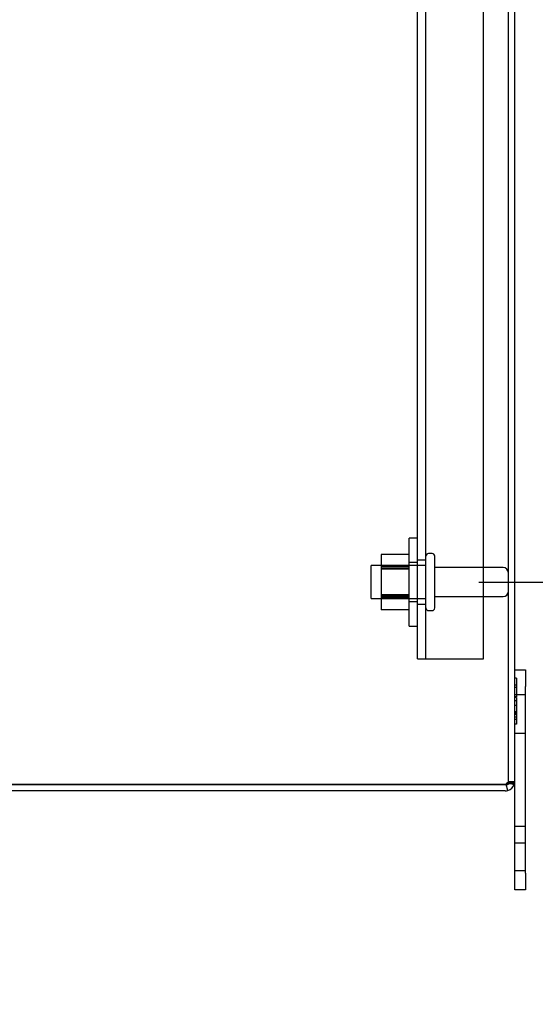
# Model space of a CAD drawing. Header units: inches. Extents: x 1 to 240, y -1 to 159.
# Tile 40 of 65: x 122.78 to 128.65, y 62 to 73.2. Entities that reach past the tile are written whole.
import ezdxf
from ezdxf.enums import TextEntityAlignment as Align
from ezdxf.lldxf.tags import DXFTag

# ---------------------------------------------------------------- set-up
doc = ezdxf.new("R2010")
doc.units = ezdxf.units.IN
doc.header["$MEASUREMENT"] = 0
for name, color, linetype in [('COM40679', 7, 'Continuous'), ('COM70726-4', 7, 'Continuous'), ('Default', 7, 'Continuous'), ('FET07720', 7, 'Continuous'), ('NTS166105', 7, 'Continuous'), ('STD26089', 7, 'Continuous'), ('WAF25059', 7, 'Continuous')]:
    doc.layers.add(name, color=color, linetype=linetype)
doc.styles.add('SEACAD_Times_New_Roman', font='times.ttf')
tags = doc.linetypes.add('HIDDEN2', pattern=[0.1875, 0.125, -0.0625]).pattern_tags.tags
tags[6:7] = [DXFTag(74, 4), DXFTag(75, 0), DXFTag(340, '0'), DXFTag(46, 0.0), DXFTag(50, 0.0), DXFTag(44, 0.0), DXFTag(45, 0.0)]
tags[4:5] = [DXFTag(74, 4), DXFTag(75, 0), DXFTag(340, '0'), DXFTag(46, 0.0), DXFTag(50, 0.0), DXFTag(44, 0.0), DXFTag(45, 0.0)]
doc.dimstyles.new('HAMMOND_(STH_-_240x160)', dxfattribs={"dimtxt": 1, "dimasz": 1.25, "dimexe": 0.5, "dimexo": 0.5, "dimgap": 0.25, "dimtad": 0, "dimtih": 1, "dimtoh": 1, "dimlfac": 0.125, "dimzin": 0, "dimdsep": 46, "dimtxsty": 'SEACAD_Times_New_Roman', "dimblk1": '_SE_FILLED', "dimblk2": '_SE_FILLED', "dimsah": 1, "dimcen": 0.5, "dimadec": 0, "dimazin": 0, "dimtfac": 0.8, "dimtofl": 0, "dimtmove": 0, "dimatfit": 3, "dimfxl": 1, "dimtolj": 1, "dimtzin": 0, "dimarcsym": 0})

# ---------------------------------------------------------------- blocks, each defined once
blk = doc.blocks.new('SE9')
at = {"layer": 'COM40679', "color": 7, "linetype": 'HIDDEN2'}
for p, q in [((127.31, 65.928), (127.31, 98.928)), ((127.405, 65.928), (127.405, 98.928)), ((128.06, 65.928), (128.06, 98.928)), ((127.405, 67.053), (127.31, 67.053)), ((127.31, 66.553), (127.405, 66.553)), ((127.31, 65.928), (127.435, 65.928)), ((127.435, 65.928), (128.06, 65.928))]:
    blk.add_line(p, q, dxfattribs=at)
at = {"layer": 'COM70726-4', "color": 7, "linetype": 'HIDDEN2'}
for p, q in [((128.342, 64.536), (128.342, 100.32)), ((128.382, 64.521), (128.332, 64.521)), ((128.342, 64.536), (128.414, 64.536))]:
    blk.add_line(p, q, dxfattribs=at)
at = {"layer": 'COM70726-4', "color": 7, "linetype": 'Continuous'}
for p, q in [((128.414, 64.536), (128.414, 100.32)), ((118.555, 64.5), (128.306, 64.5)), ((128.306, 64.5), (118.555, 64.5)), ((128.306, 64.428), (118.555, 64.428)), ((128.317, 64.5), (128.306, 64.5)), ((128.306, 64.5), (128.338, 64.5)), ((128.338, 64.433), (128.317, 64.5))]:
    blk.add_line(p, q, dxfattribs=at)
at = {"layer": 'COM70726-4', "color": 7, "linetype": 'HIDDEN2'}
for centre, radius, start, end in [((128.306, 64.536), 0.036, 287.8112, 328.1143), ((128.306, 64.536), 0.036, 328.1143, 0), ((128.531, 65.295), 0.802, 255.9388, 257.2036), ((128.531, 65.297), 0.804, 255.9807, 257.2507), ((128.306, 64.536), 0.036, 270, 287.8112), ((128.531, 65.295), 0.802, 259.565, 261.1938), ((128.531, 65.297), 0.804, 259.5621, 261.2208)]:
    blk.add_arc(centre, radius, start, end, dxfattribs=at)
at = {"layer": 'COM70726-4', "color": 7, "linetype": 'Continuous'}
for centre, radius, start, end in [((128.531, 65.295), 0.802, 257.2036, 261.1938), ((128.531, 65.297), 0.804, 257.2507, 261.2208), ((128.306, 64.536), 0.108, 341.8777, 0), ((128.306, 64.536), 0.108, 270, 287.1113), ((128.306, 64.536), 0.108, 287.1113, 341.8777)]:
    blk.add_arc(centre, radius, start, end, dxfattribs=at)
at = {"layer": 'COM70726-4', "color": 7, "linetype": 'HIDDEN2'}
for start_param, end_param in [(2.585083, 3.141593), (1.570796, 1.88166)]:
    blk.add_ellipse((128.306, 64.536), major_axis=(-0.036, 0), ratio=0.996907, start_param=start_param, end_param=end_param, dxfattribs=at)
at = {"layer": 'COM70726-4', "color": 7, "linetype": 'Continuous'}
blk.add_ellipse((128.306, 64.536), major_axis=(-0.108, 0), ratio=0.996907, start_param=2.825298, end_param=3.141593, dxfattribs=at)
at = {"layer": 'COM70726-4', "color": 7, "linetype": 'HIDDEN2'}
blk.add_open_spline([(128.337, 64.517), (128.335, 64.519), (128.334, 64.521), (128.329, 64.521), (128.327, 64.519), (128.323, 64.515), (128.321, 64.513), (128.319, 64.508), (128.318, 64.505), (128.317, 64.502)], degree=3, knots=[0, 0, 0, 0, 0.25, 0.25, 0.5, 0.5, 0.75, 0.75, 1, 1, 1, 1], dxfattribs=at)
at = {"layer": 'COM70726-4', "color": 7, "linetype": 'Continuous'}
blk.add_open_spline([(128.409, 64.503), (128.408, 64.506), (128.406, 64.509), (128.403, 64.513), (128.401, 64.515), (128.396, 64.518), (128.394, 64.519), (128.388, 64.52), (128.385, 64.521), (128.374, 64.52), (128.367, 64.519), (128.355, 64.514), (128.351, 64.512), (128.344, 64.507), (128.34, 64.504), (128.338, 64.5)], degree=3, knots=[0, 0, 0, 0, 0.125, 0.125, 0.25, 0.25, 0.375, 0.375, 0.5, 0.5, 0.75, 0.75, 0.875, 0.875, 1, 1, 1, 1], dxfattribs=at)
at = {"layer": 'FET07720', "color": 7, "linetype": 'Continuous'}
for p, q in [((128.414, 65.803), (128.539, 65.803)), ((128.539, 65.803), (128.539, 65.616)), ((128.539, 63.491), (128.539, 65.616)), ((128.414, 63.491), (128.414, 64.536)), ((128.414, 63.303), (128.414, 63.491)), ((128.539, 63.491), (128.539, 63.303)), ((128.539, 63.303), (128.414, 63.303))]:
    blk.add_line(p, q, dxfattribs=at)
at = {"layer": 'FET07720', "color": 7, "linetype": 'HIDDEN2'}
for p, q in [((128.434, 65.71), (128.414, 65.71)), ((128.434, 65.632), (128.414, 65.632)), ((128.434, 65.71), (128.434, 65.498)), ((128.434, 65.604), (128.414, 65.604)), ((128.539, 65.522), (128.414, 65.522)), ((128.434, 65.498), (128.414, 65.498)), ((128.434, 65.491), (128.414, 65.491)), ((128.434, 65.452), (128.414, 65.452)), ((128.434, 65.491), (128.434, 65.4)), ((128.434, 65.4), (128.414, 65.4)), ((128.434, 65.327), (128.414, 65.327)), ((128.434, 65.32), (128.414, 65.32)), ((128.434, 65.306), (128.414, 65.306)), ((128.434, 65.295), (128.414, 65.295)), ((128.434, 65.4), (128.434, 65.188)), ((128.434, 65.266), (128.414, 65.266)), ((128.434, 65.241), (128.414, 65.241)), ((128.434, 65.188), (128.414, 65.188)), ((128.414, 65.084), (128.539, 65.084)), ((128.539, 64.021), (128.414, 64.021)), ((128.539, 63.834), (128.414, 63.834)), ((128.414, 63.522), (128.539, 63.522))]:
    blk.add_line(p, q, dxfattribs=at)
at = {"layer": 'NTS166105', "color": 7, "linetype": 'HIDDEN2'}
for p, q in [((126.894, 67.117), (126.894, 66.975)), ((127.214, 67.117), (126.894, 67.117)), ((127.214, 66.991), (126.894, 66.991)), ((126.894, 66.975), (126.894, 66.657)), ((127.214, 66.975), (126.894, 66.975)), ((127.214, 66.957), (126.894, 66.957)), ((127.214, 66.948), (126.894, 66.948)), ((126.894, 66.657), (126.894, 66.488)), ((127.214, 66.657), (126.894, 66.657)), ((126.894, 66.649), (127.214, 66.649)), ((127.214, 66.632), (126.894, 66.632)), ((127.214, 66.616), (126.894, 66.616)), ((127.214, 66.488), (126.894, 66.488))]:
    blk.add_line(p, q, dxfattribs=at)
at = {"layer": 'STD26089', "color": 7, "linetype": 'HIDDEN2'}
for p, q in [((127.475, 67.128), (127.435, 67.128)), ((127.505, 66.508), (127.505, 67.098)), ((126.78, 66.616), (126.78, 66.991)), ((127.405, 66.991), (126.78, 66.991)), ((128.282, 66.969), (127.505, 66.969)), ((127.505, 66.637), (128.282, 66.637)), ((126.78, 66.616), (127.405, 66.616)), ((127.435, 66.478), (127.475, 66.478))]:
    blk.add_line(p, q, dxfattribs=at)
for centre, radius, start, end in [((127.435, 67.098), 0.03, 90, 180), ((127.475, 67.098), 0.03, 0, 90), ((128.282, 66.909), 0.06, 0, 90), ((128.282, 66.697), 0.06, 270, 0), ((127.435, 66.508), 0.03, 180, 270), ((127.475, 66.508), 0.03, 270, 0)]:
    blk.add_arc(centre, radius, start, end, dxfattribs=at)
at = {"layer": 'WAF25059', "color": 7, "linetype": 'HIDDEN2'}
for p, q in [((127.214, 66.303), (127.214, 67.303)), ((127.31, 67.303), (127.214, 67.303)), ((127.31, 67.026), (127.214, 67.026)), ((127.214, 66.581), (127.31, 66.581)), ((127.214, 66.303), (127.31, 66.303))]:
    blk.add_line(p, q, dxfattribs=at)
blk = doc.blocks.new('DMBLK2319')
at = {"layer": 'Default', "linetype": 'Continuous'}
for points in [[(132.326, 68.053), (131.91, 68.053), (132.118, 66.803)], [(132.326, 63.25), (132.118, 64.5), (131.91, 63.25)]]:
    blk.add_hatch(color=7, dxfattribs=at).paths.add_polyline_path(points)
at = {"layer": 'Default', "color": 7, "linetype": 'Continuous'}
for p, q in [((132.118, 66.803), (132.118, 69.303)), ((128.005, 66.803), (132.618, 66.803)), ((128.806, 64.5), (132.618, 64.5)), ((132.118, 62), (132.118, 64.5))]:
    blk.add_line(p, q, dxfattribs=at)
at = {"layer": 'Default', "color": 7, "linetype": 'Continuous', "style": 'SEACAD_Times_New_Roman'}
for s, p in [('I/S', (132.93, 66.152)), ('2.30', (129.576, 66.152))]:
    blk.add_text(s, height=1, dxfattribs=at).set_placement(p, align=Align.TOP_LEFT)
blk = doc.blocks.new('_SE_FILLED')
at = {"color": 0}
blk.add_line((0, 0), (-1, 0), dxfattribs=at)
blk.add_solid([(0, 0), (-1, -0.1665), (-1, 0.1665), (0, 0)], dxfattribs=at)
blk = doc.blocks.new('DMBLK2320')
at = {"layer": 'Default', "linetype": 'Continuous'}
for points in [[(132.326, 81.178), (132.118, 82.428), (131.91, 81.178)], [(132.326, 68.053), (131.91, 68.053), (132.118, 66.803)]]:
    blk.add_hatch(color=7, dxfattribs=at).paths.add_polyline_path(points)
at = {"layer": 'Default', "color": 7, "linetype": 'Continuous'}
for p, q in [((128.005, 82.428), (132.618, 82.428)), ((132.118, 75.466), (132.118, 82.428)), ((132.118, 66.803), (132.118, 74.116)), ((128.005, 66.803), (132.618, 66.803))]:
    blk.add_line(p, q, dxfattribs=at)
at = {"layer": 'Default', "color": 7, "linetype": 'Continuous', "style": 'SEACAD_Times_New_Roman'}
blk.add_text('15.63', height=1, dxfattribs=at).set_placement((130.412, 75.116), align=Align.TOP_LEFT)

msp = doc.modelspace()

# ---------------------------------------------------------------- block references
at = {"layer": 'Default'}
msp.add_blockref('SE9', (0, 0), dxfattribs=at)

# ---------------------------------------------------------------- dimensions: what is measured, and where the dimension line sits
at = {"layer": 'Default', "color": 7, "linetype": 'Continuous'}
for base, p1, p2, text, picture, middle, dimtype in [((132.118056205, 66.803089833), (127.504934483, 66.803089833), (127.504934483, 82.428089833), '\\A1;<>', 'DMBLK2320', (132.118056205, 74.615589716), 161), ((132.118, 66.803), (128.306, 64.5), (127.505, 66.803), '\\A1;<> I/S', 'DMBLK2319', (132.118, 65.652), 160)]:
    dim = msp.add_linear_dim(base=base, p1=p1, p2=p2, angle=90, text=text, dimstyle='HAMMOND_(STH_-_240x160)', override={"dimlfac": 1}, dxfattribs=at)
    dim.commit()
    dim.dimension.update_dxf_attribs({"geometry": picture, "text_midpoint": middle, "dimtype": dimtype})

doc.saveas('drawing.dxf')
